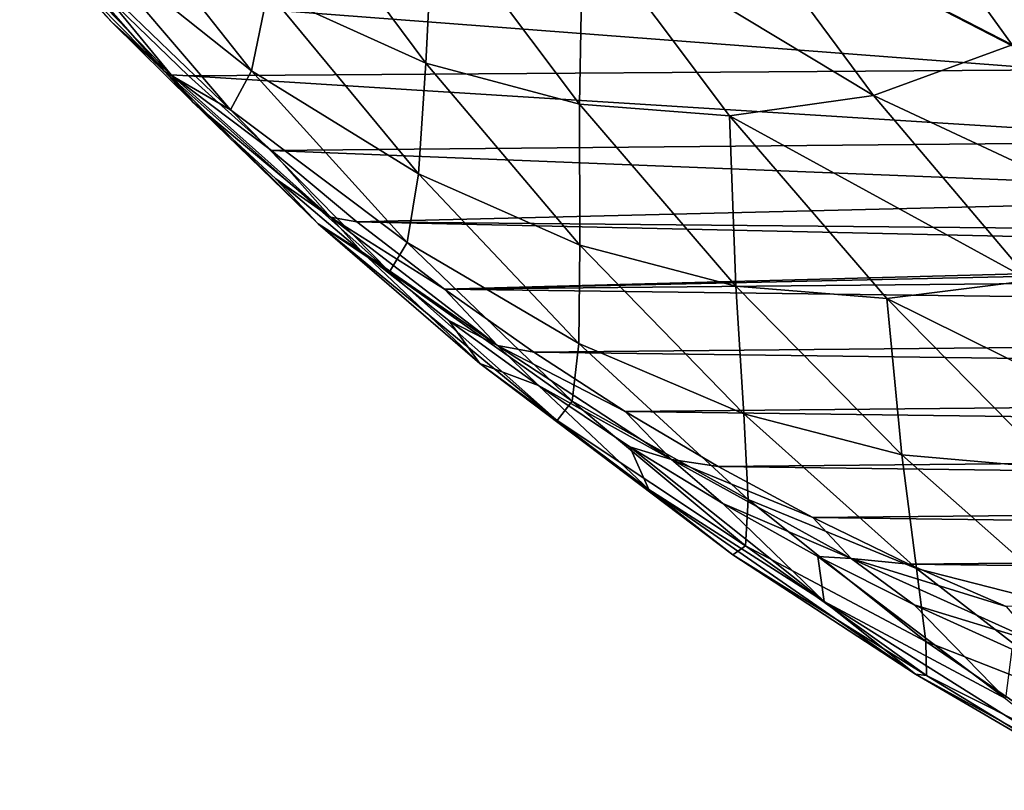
# Model space of a CAD drawing. Header units: metres. Extents: x -13 to 104, y -17 to 17.
# Tile 175 of 235: x 75.95 to 80.12, y -14.59 to -11.32. Entities that reach past the tile are written whole.
import ezdxf

# ---------------------------------------------------------------- set-up
doc = ezdxf.new("R2010")
doc.units = ezdxf.units.M
doc.layers.add('solid_508351', color=7, linetype='CONTINUOUS')

msp = doc.modelspace()

# ---------------------------------------------------------------- linework, layer by layer
at = {"layer": 'solid_508351'}
for points in [[(80.156242, -11.425571, -1.187355), (79.544304, -10.575837, -0.758876), (78.947205, -10.802588, -1.781312)], [(80.713745, -11.065645, -0.144783), (79.544304, -10.575837, -0.758876), (80.156242, -11.425571, -1.187355)], [(77.66848, -11.504077, -5.202692), (77.058044, -10.681333, -4.775261), (76.997742, -11.198689, -6.153585)], [(77.701736, -10.853176, -3.792904), (77.058044, -10.681333, -4.775261), (77.66848, -11.504077, -5.202692)], [(76.929413, -11.53588, -7.508797), (76.310631, -10.754074, -7.075523), (76.205048, -10.95843, -8.38226)], [(76.997742, -11.198689, -6.153585), (76.310631, -10.754074, -7.075523), (76.929413, -11.53588, -7.508797)], [(79.567619, -11.640235, -2.215729), (78.947205, -10.802588, -1.781312), (78.334732, -10.897316, -2.795533)], [(80.156242, -11.425571, -1.187355), (78.947205, -10.802588, -1.781312), (79.567619, -11.640235, -2.215729)], [(76.560333, -11.538376, -9.984486), (75.945511, -10.83977, -9.553987), (76.004318, -10.973494, -10.915371)], [(76.839592, -11.701091, -8.826573), (75.945511, -10.83977, -9.553987), (76.560333, -11.538376, -9.984486)], [(76.839592, -11.701091, -8.826573), (76.205048, -10.95843, -8.38226), (75.945511, -10.83977, -9.553987)], [(78.321259, -11.677435, -4.226699), (77.701736, -10.853176, -3.792904), (77.66848, -11.504077, -5.202692)], [(78.334732, -10.897316, -2.795533), (77.701736, -10.853176, -3.792904), (78.321259, -11.677435, -4.226699)], [(75.94931, -10.892554, -11.147013), (76.336937, -11.328815, -11.148275), (76.004318, -10.973494, -10.915371)], [(76.588913, -11.552302, -11.594943), (76.336937, -11.328815, -11.148275), (75.94931, -10.892554, -11.147013)], [(76.588913, -11.552302, -11.594943), (75.94931, -10.892554, -11.147013), (76.318245, -11.223195, -11.658372)], [(78.957687, -11.726199, -3.231733), (78.334732, -10.897316, -2.795533), (78.321259, -11.677435, -4.226699)], [(79.567619, -11.640235, -2.215729), (78.334732, -10.897316, -2.795533), (78.957687, -11.726199, -3.231733)], [(76.560333, -11.538376, -9.984486), (76.004318, -10.973494, -10.915371), (76.336937, -11.328815, -11.148275)], [(76.929413, -11.53588, -7.508797), (76.205048, -10.95843, -8.38226), (76.839592, -11.701091, -8.826573)], [(80.36792, -11.322206, -14.477944), (79.629433, -11.157497, -13.976894), (79.658646, -10.950875, -13.981303)], [(80.36792, -11.322206, -14.477944), (79.658646, -10.950875, -13.981303), (80.399246, -11.115241, -14.451322)], [(79.629433, -11.157497, -13.976894), (80.355309, -11.531823, -14.485156), (76.318245, -11.223195, -11.658372)], [(80.36792, -11.322206, -14.477944), (80.355309, -11.531823, -14.485156), (79.629433, -11.157497, -13.976894)], [(76.588913, -11.552302, -11.594943), (76.318245, -11.223195, -11.658372), (76.661324, -11.556663, -11.898598)], [(80.355309, -11.531823, -14.485156), (76.661324, -11.556663, -11.898598), (76.318245, -11.223195, -11.658372)], [(77.637276, -11.972826, -6.601389), (76.997742, -11.198689, -6.153585), (76.929413, -11.53588, -7.508797)], [(77.66848, -11.504077, -5.202692), (76.997742, -11.198689, -6.153585), (77.637276, -11.972826, -6.601389)], [(76.560333, -11.538376, -9.984486), (76.336937, -11.328815, -11.148275), (76.679939, -11.669119, -11.388444)], [(76.588913, -11.552302, -11.594943), (76.679939, -11.669119, -11.388444), (76.336937, -11.328815, -11.148275)], [(80.813972, -12.222679, -1.647906), (80.156242, -11.425571, -1.187355), (79.567619, -11.640235, -2.215729)], [(78.322762, -12.274961, -5.660825), (77.66848, -11.504077, -5.202692), (77.637276, -11.972826, -6.601389)], [(78.321259, -11.677435, -4.226699), (77.66848, -11.504077, -5.202692), (78.322762, -12.274961, -5.660825)], [(77.212105, -12.185121, -10.440866), (76.560333, -11.538376, -9.984486), (76.679939, -11.669119, -11.388444)], [(77.514198, -12.389115, -9.298939), (76.560333, -11.538376, -9.984486), (77.212105, -12.185121, -10.440866)], [(77.514198, -12.389115, -9.298939), (76.839592, -11.701091, -8.826573), (76.560333, -11.538376, -9.984486)], [(77.264519, -12.15619, -12.068088), (76.679939, -11.669119, -11.388444), (76.588913, -11.552302, -11.594943)], [(76.588913, -11.552302, -11.594943), (76.661324, -11.556663, -11.898598), (77.014168, -11.874451, -12.145662)], [(77.264519, -12.15619, -12.068088), (76.588913, -11.552302, -11.594943), (77.014168, -11.874451, -12.145662)], [(80.355309, -11.531823, -14.485156), (81.10289, -11.835899, -15.008619), (76.661324, -11.556663, -11.898598)], [(81.10289, -11.835899, -15.008619), (77.014168, -11.874451, -12.145662), (76.661324, -11.556663, -11.898598)], [(77.590126, -12.264751, -7.971434), (76.929413, -11.53588, -7.508797), (76.839592, -11.701091, -8.826573)], [(77.637276, -11.972826, -6.601389), (76.929413, -11.53588, -7.508797), (77.590126, -12.264751, -7.971434)], [(80.23288, -12.424915, -2.681548), (79.567619, -11.640235, -2.215729), (78.957687, -11.726199, -3.231733)], [(80.813972, -12.222679, -1.647906), (79.567619, -11.640235, -2.215729), (80.23288, -12.424915, -2.681548)], [(77.212105, -12.185121, -10.440866), (76.679939, -11.669119, -11.388444), (77.032852, -11.993957, -11.635558)], [(77.264519, -12.15619, -12.068088), (77.032852, -11.993957, -11.635558), (76.679939, -11.669119, -11.388444)], [(78.984665, -12.449121, -4.691222), (78.321259, -11.677435, -4.226699), (78.322762, -12.274961, -5.660825)], [(78.957687, -11.726199, -3.231733), (78.321259, -11.677435, -4.226699), (78.984665, -12.449121, -4.691222)], [(77.590126, -12.264751, -7.971434), (76.839592, -11.701091, -8.826573), (77.514198, -12.389115, -9.298939)], [(79.624832, -12.502141, -3.698875), (78.957687, -11.726199, -3.231733), (78.984665, -12.449121, -4.691222)], [(80.23288, -12.424915, -2.681548), (78.957687, -11.726199, -3.231733), (79.624832, -12.502141, -3.698875)], [(81.10289, -11.835899, -15.008619), (81.86763, -12.067874, -15.544097), (77.014168, -11.874451, -12.145662)], [(77.264519, -12.15619, -12.068088), (77.014168, -11.874451, -12.145662), (77.376274, -12.176131, -12.399211)], [(81.86763, -12.067874, -15.544097), (77.376274, -12.176131, -12.399211), (77.014168, -11.874451, -12.145662)], [(78.318039, -12.692657, -7.078065), (77.637276, -11.972826, -6.601389), (77.590126, -12.264751, -7.971434)], [(78.322762, -12.274961, -5.660825), (77.637276, -11.972826, -6.601389), (78.318039, -12.692657, -7.078065)], [(77.212105, -12.185121, -10.440866), (77.032852, -11.993957, -11.635558), (77.395218, -12.302895, -11.889292)], [(77.264519, -12.15619, -12.068088), (77.395218, -12.302895, -11.889292), (77.032852, -11.993957, -11.635558)], [(81.86763, -12.067874, -15.544097), (82.644882, -12.226332, -16.088333), (77.376274, -12.176131, -12.399211)], [(77.97287, -12.701298, -12.564157), (77.395218, -12.302895, -11.889292), (77.264519, -12.15619, -12.068088)], [(77.264519, -12.15619, -12.068088), (77.376274, -12.176131, -12.399211), (77.747589, -12.461645, -12.659213)], [(77.97287, -12.701298, -12.564157), (77.264519, -12.15619, -12.068088), (77.747589, -12.461645, -12.659213)], [(77.897919, -12.7771, -10.921077), (77.212105, -12.185121, -10.440866), (77.395218, -12.302895, -11.889292)], [(78.225723, -13.019293, -9.797153), (77.212105, -12.185121, -10.440866), (77.897919, -12.7771, -10.921077)], [(78.225723, -13.019293, -9.797153), (77.514198, -12.389115, -9.298939), (77.212105, -12.185121, -10.440866)], [(83.429909, -12.310305, -16.638016), (77.747589, -12.461645, -12.659213), (77.376274, -12.176131, -12.399211)], [(82.644882, -12.226332, -16.088333), (83.429909, -12.310305, -16.638016), (77.376274, -12.176131, -12.399211)], [(78.289742, -12.937345, -8.461313), (77.590126, -12.264751, -7.971434), (77.514198, -12.389115, -9.298939)], [(78.318039, -12.692657, -7.078065), (77.590126, -12.264751, -7.971434), (78.289742, -12.937345, -8.461313)], [(79.017944, -12.990509, -6.147596), (78.322762, -12.274961, -5.660825), (78.318039, -12.692657, -7.078065)], [(78.984665, -12.449121, -4.691222), (78.322762, -12.274961, -5.660825), (79.017944, -12.990509, -6.147596)], [(77.897919, -12.7771, -10.921077), (77.395218, -12.302895, -11.889292), (77.766563, -12.595526, -12.149307)], [(77.97287, -12.701298, -12.564157), (77.766563, -12.595526, -12.149307), (77.395218, -12.302895, -11.889292)], [(83.429909, -12.310305, -16.638016), (84.217903, -12.319276, -17.189775), (77.747589, -12.461645, -12.659213)], [(84.217903, -12.319276, -17.189775), (90.247292, -12.342309, -21.411598), (77.747589, -12.461645, -12.659213)], [(77.747589, -12.461645, -12.659213), (90.247292, -12.342309, -21.411598), (89.871185, -12.618132, -21.148245)], [(78.289742, -12.937345, -8.461313), (77.514198, -12.389115, -9.298939), (78.225723, -13.019293, -9.797153)], [(79.688972, -13.164761, -5.184381), (78.984665, -12.449121, -4.691222), (79.017944, -12.990509, -6.147596)], [(79.624832, -12.502141, -3.698875), (78.984665, -12.449121, -4.691222), (79.688972, -13.164761, -5.184381)], [(80.939957, -13.153059, -3.176651), (80.23288, -12.424915, -2.681548), (79.624832, -12.502141, -3.698875)], [(77.747589, -12.461645, -12.659213), (89.871185, -12.618132, -21.148245), (78.126907, -12.730069, -12.924811)], [(77.97287, -12.701298, -12.564157), (77.747589, -12.461645, -12.659213), (78.126907, -12.730069, -12.924811)], [(80.33316, -13.221639, -4.19485), (79.624832, -12.502141, -3.698875), (79.688972, -13.164761, -5.184381)], [(80.939957, -13.153059, -3.176651), (79.624832, -12.502141, -3.698875), (80.33316, -13.221639, -4.19485)], [(77.897919, -12.7771, -10.921077), (77.766563, -12.595526, -12.149307), (78.146385, -12.871461, -12.41526)], [(77.97287, -12.701298, -12.564157), (78.146385, -12.871461, -12.41526), (77.766563, -12.595526, -12.149307)], [(78.126907, -12.730069, -12.924811), (89.871185, -12.618132, -21.148245), (89.487335, -12.876676, -20.879469)], [(79.036949, -13.354916, -7.581451), (78.318039, -12.692657, -7.078065), (78.289742, -12.937345, -8.461313)], [(79.017944, -12.990509, -6.147596), (78.318039, -12.692657, -7.078065), (79.036949, -13.354916, -7.581451)], [(78.710533, -13.18499, -13.080755), (78.146385, -12.871461, -12.41526), (77.97287, -12.701298, -12.564157)], [(77.97287, -12.701298, -12.564157), (78.126907, -12.730069, -12.924811), (78.514091, -12.98131, -13.195923)], [(78.710533, -13.18499, -13.080755), (77.97287, -12.701298, -12.564157), (78.514091, -12.98131, -13.195923)], [(78.126907, -12.730069, -12.924811), (89.487335, -12.876676, -20.879469), (78.514091, -12.98131, -13.195923)], [(78.614685, -13.311651, -11.422958), (77.897919, -12.7771, -10.921077), (78.146385, -12.871461, -12.41526)], [(78.97084, -13.588679, -10.318888), (77.897919, -12.7771, -10.921077), (78.614685, -13.311651, -11.422958)], [(78.97084, -13.588679, -10.318888), (78.225723, -13.019293, -9.797153), (77.897919, -12.7771, -10.921077)], [(78.614685, -13.311651, -11.422958), (78.146385, -12.871461, -12.41526), (78.53418, -13.130335, -12.686798)], [(78.710533, -13.18499, -13.080755), (78.53418, -13.130335, -12.686798), (78.146385, -12.871461, -12.41526)], [(78.514091, -12.98131, -13.195923), (89.487335, -12.876676, -20.879469), (89.095856, -13.117886, -20.605354)], [(79.025063, -13.550572, -8.976187), (78.289742, -12.937345, -8.461313), (78.225723, -13.019293, -9.797153)], [(79.036949, -13.354916, -7.581451), (78.289742, -12.937345, -8.461313), (79.025063, -13.550572, -8.976187)], [(78.514091, -12.98131, -13.195923), (89.095856, -13.117886, -20.605354), (78.908562, -13.21498, -13.472131)], [(78.710533, -13.18499, -13.080755), (78.514091, -12.98131, -13.195923), (78.908562, -13.21498, -13.472131)], [(79.750893, -13.647496, -6.660811), (79.017944, -12.990509, -6.147596), (79.036949, -13.354916, -7.581451)], [(79.688972, -13.164761, -5.184381), (79.017944, -12.990509, -6.147596), (79.750893, -13.647496, -6.660811)], [(79.025063, -13.550572, -8.976187), (78.225723, -13.019293, -9.797153), (78.97084, -13.588679, -10.318888)], [(78.908562, -13.21498, -13.472131), (89.095856, -13.117886, -20.605354), (88.697327, -13.341377, -20.3263)], [(79.359169, -13.786373, -11.944256), (78.53418, -13.130335, -12.686798), (78.929436, -13.371803, -12.963562)], [(78.710533, -13.18499, -13.080755), (78.929436, -13.371803, -12.963562), (78.53418, -13.130335, -12.686798)], [(79.359169, -13.786373, -11.944256), (78.614685, -13.311651, -11.422958), (78.53418, -13.130335, -12.686798)], [(79.473946, -13.604929, -13.615382), (78.929436, -13.371803, -12.963562), (78.710533, -13.18499, -13.080755)], [(78.710533, -13.18499, -13.080755), (78.908562, -13.21498, -13.472131), (79.310143, -13.430995, -13.753325)], [(79.473946, -13.604929, -13.615382), (78.710533, -13.18499, -13.080755), (79.310143, -13.430995, -13.753325)], [(80.431007, -13.821132, -5.703957), (79.688972, -13.164761, -5.184381), (79.750893, -13.647496, -6.660811)], [(80.33316, -13.221639, -4.19485), (79.688972, -13.164761, -5.184381), (80.431007, -13.821132, -5.703957)], [(78.908562, -13.21498, -13.472131), (88.697327, -13.341377, -20.3263), (79.310143, -13.430995, -13.753325)], [(79.746063, -14.094617, -10.861708), (78.614685, -13.311651, -11.422958), (79.359169, -13.786373, -11.944256)], [(79.746063, -14.094617, -10.861708), (78.97084, -13.588679, -10.318888), (78.614685, -13.311651, -11.422958)], [(79.790741, -13.9566, -8.109262), (79.036949, -13.354916, -7.581451), (79.025063, -13.550572, -8.976187)], [(79.750893, -13.647496, -6.660811), (79.036949, -13.354916, -7.581451), (79.790741, -13.9566, -8.109262)], [(79.310143, -13.430995, -13.753325), (88.697327, -13.341377, -20.3263), (88.292244, -13.546906, -20.042658)], [(79.359169, -13.786373, -11.944256), (78.929436, -13.371803, -12.963562), (79.331635, -13.595548, -13.245183)], [(79.473946, -13.604929, -13.615382), (79.331635, -13.595548, -13.245183), (78.929436, -13.371803, -12.963562)], [(79.310143, -13.430995, -13.753325), (88.292244, -13.546906, -20.042658), (79.717537, -13.628633, -14.038582)], [(79.473946, -13.604929, -13.615382), (79.310143, -13.430995, -13.753325), (79.717537, -13.628633, -14.038582)], [(79.792694, -14.101622, -9.513691), (79.025063, -13.550572, -8.976187), (78.97084, -13.588679, -10.318888)], [(79.790741, -13.9566, -8.109262), (79.025063, -13.550572, -8.976187), (79.792694, -14.101622, -9.513691)], [(79.717537, -13.628633, -14.038582), (88.292244, -13.546906, -20.042658), (87.88147, -13.733999, -19.755033)], [(79.792694, -14.101622, -9.513691), (78.97084, -13.588679, -10.318888), (79.746063, -14.094617, -10.861708)], [(80.128044, -14.199131, -12.482626), (79.331635, -13.595548, -13.245183), (79.740234, -13.801271, -13.53129)], [(79.473946, -13.604929, -13.615382), (79.740234, -13.801271, -13.53129), (79.331635, -13.595548, -13.245183)], [(80.128044, -14.199131, -12.482626), (79.359169, -13.786373, -11.944256), (79.331635, -13.595548, -13.245183)], [(80.259415, -13.959084, -14.165454), (79.740234, -13.801271, -13.53129), (79.473946, -13.604929, -13.615382)], [(79.473946, -13.604929, -13.615382), (79.717537, -13.628633, -14.038582), (80.130669, -13.807883, -14.327864)], [(80.259415, -13.959084, -14.165454), (79.473946, -13.604929, -13.615382), (80.130669, -13.807883, -14.327864)], [(79.717537, -13.628633, -14.038582), (87.88147, -13.733999, -19.755033), (80.130669, -13.807883, -14.327864)], [(80.518295, -14.24296, -7.198157), (79.750893, -13.647496, -6.660811), (79.790741, -13.9566, -8.109262)], [(80.431007, -13.821132, -5.703957), (79.750893, -13.647496, -6.660811), (80.518295, -14.24296, -7.198157)], [(80.547783, -14.534744, -11.423079), (79.359169, -13.786373, -11.944256), (80.128044, -14.199131, -12.482626)], [(80.547783, -14.534744, -11.423079), (79.746063, -14.094617, -10.861708), (79.359169, -13.786373, -11.944256)], [(80.128044, -14.199131, -12.482626), (79.740234, -13.801271, -13.53129), (80.154701, -13.9887, -13.821502)], [(80.259415, -13.959084, -14.165454), (80.154701, -13.9887, -13.821502), (79.740234, -13.801271, -13.53129)], [(80.575996, -14.49498, -8.659107), (79.790741, -13.9566, -8.109262), (79.792694, -14.101622, -9.513691)], [(80.518295, -14.24296, -7.198157), (79.790741, -13.9566, -8.109262), (80.575996, -14.49498, -8.659107)], [(80.589127, -14.587964, -10.07136), (79.746063, -14.094617, -10.861708), (80.547783, -14.534744, -11.423079)], [(80.589127, -14.587964, -10.07136), (79.792694, -14.101622, -9.513691), (79.746063, -14.094617, -10.861708)], [(80.575996, -14.49498, -8.659107), (79.792694, -14.101622, -9.513691), (80.589127, -14.587964, -10.07136)]]:
    msp.add_3dface(points, dxfattribs=at)

doc.saveas('drawing.dxf')
